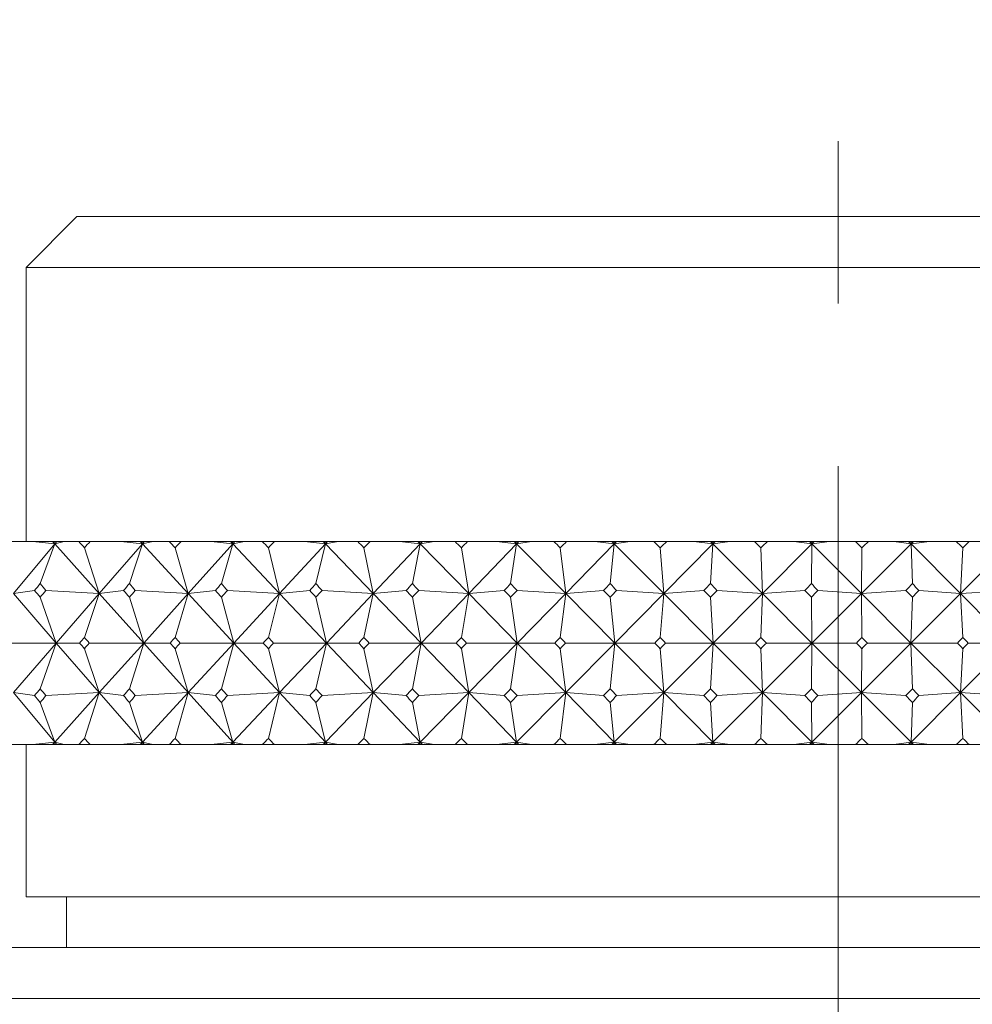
# Model space of a CAD drawing. Header units: inches. Extents: x 1.5 to 18.4, y 1.4 to 15.2.
# Tile 6 of 35: x 4.546 to 5.133, y 9.804 to 10.41. Entities that reach past the tile are written whole.
import ezdxf

# ---------------------------------------------------------------- set-up
doc = ezdxf.new("R2010")
doc.units = ezdxf.units.IN
doc.header["$MEASUREMENT"] = 0
doc.linetypes.add('CENTERX2', pattern=[0.8, 0.5, -0.1, 0.1, -0.1])
doc.layers.add('SLD-0', color=7, linetype='Continuous')

msp = doc.modelspace()

# ---------------------------------------------------------------- linework, layer by layer
at = {"color": 7, "linetype": 'Continuous', "lineweight": 15}
for p, q in [((4.58122, 10.28882), (4.54997, 10.25757)), ((4.58122, 10.28882), (5.51872, 10.28882)), ((4.54997, 10.25757), (4.54997, 10.08882)), ((5.54997, 10.25757), (4.54997, 10.25757)), ((4.53537, 10.08882), (4.5542, 10.08882)), ((4.56768, 10.08735), (4.54217, 10.05681)), ((4.56768, 10.08735), (4.5542, 10.08882)), ((4.5542, 10.08882), (4.56636, 10.08882)), ((4.55871, 10.06297), (4.56768, 10.08735)), ((4.56636, 10.08882), (4.56768, 10.08735)), ((4.56636, 10.08882), (4.56719, 10.08882)), ((4.56719, 10.08882), (4.56768, 10.08735)), ((4.56719, 10.08882), (4.56891, 10.08882)), ((4.56768, 10.08735), (4.5734, 10.08882)), ((4.56891, 10.08882), (4.56768, 10.08735)), ((4.56768, 10.08735), (4.5951, 10.05681)), ((4.56891, 10.08882), (4.5734, 10.08882)), ((4.5734, 10.08882), (4.58242, 10.08882)), ((4.58949, 10.08882), (4.58242, 10.08882)), ((4.58949, 10.08882), (4.60825, 10.08882)), ((4.62162, 10.08735), (4.5951, 10.05681)), ((4.62162, 10.08735), (4.60825, 10.08882)), ((4.60825, 10.08882), (4.62026, 10.08882)), ((4.61365, 10.06297), (4.62162, 10.08735)), ((4.62026, 10.08882), (4.62162, 10.08735)), ((4.62026, 10.08882), (4.62118, 10.08882)), ((4.62118, 10.08882), (4.62162, 10.08735)), ((4.62118, 10.08882), (4.6229, 10.08882)), ((4.62162, 10.08735), (4.6281, 10.08882)), ((4.6229, 10.08882), (4.62162, 10.08735)), ((4.62162, 10.08735), (4.64983, 10.05681)), ((4.6229, 10.08882), (4.6281, 10.08882)), ((4.6281, 10.08882), (4.63813, 10.08882)), ((4.64543, 10.08882), (4.63813, 10.08882)), ((4.64543, 10.08882), (4.66403, 10.08882)), ((4.67724, 10.08735), (4.64983, 10.05681)), ((4.67724, 10.08735), (4.66403, 10.08882)), ((4.66403, 10.08882), (4.67585, 10.08882)), ((4.67031, 10.06297), (4.67724, 10.08735)), ((4.67585, 10.08882), (4.67724, 10.08735)), ((4.67585, 10.08882), (4.67686, 10.08882)), ((4.67686, 10.08882), (4.67724, 10.08735)), ((4.67686, 10.08882), (4.67856, 10.08882)), ((4.67724, 10.08735), (4.68446, 10.08882)), ((4.67856, 10.08882), (4.67724, 10.08735)), ((4.67724, 10.08735), (4.70613, 10.05681)), ((4.67856, 10.08882), (4.68446, 10.08882)), ((4.68446, 10.08882), (4.69548, 10.08882)), ((4.70296, 10.08882), (4.69548, 10.08882)), ((4.70296, 10.08882), (4.72134, 10.08882)), ((4.73434, 10.08735), (4.70613, 10.05681)), ((4.73434, 10.08735), (4.72134, 10.08882)), ((4.72134, 10.08882), (4.73292, 10.08882)), ((4.72847, 10.06297), (4.73434, 10.08735)), ((4.73292, 10.08882), (4.73434, 10.08735)), ((4.73292, 10.08882), (4.73402, 10.08882)), ((4.73402, 10.08882), (4.73434, 10.08735)), ((4.73402, 10.08882), (4.7357, 10.08882)), ((4.73434, 10.08735), (4.74226, 10.08882)), ((4.7357, 10.08882), (4.73434, 10.08735)), ((4.73434, 10.08735), (4.76379, 10.05681)), ((4.7357, 10.08882), (4.74226, 10.08882)), ((4.74226, 10.08882), (4.75422, 10.08882)), ((4.76186, 10.08882), (4.75422, 10.08882)), ((4.76186, 10.08882), (4.77995, 10.08882)), ((4.79268, 10.08735), (4.76379, 10.05681)), ((4.79268, 10.08735), (4.77995, 10.08882)), ((4.77995, 10.08882), (4.79124, 10.08882)), ((4.78789, 10.06297), (4.79268, 10.08735)), ((4.79124, 10.08882), (4.79268, 10.08735)), ((4.79124, 10.08882), (4.79242, 10.08882)), ((4.79242, 10.08882), (4.79268, 10.08735)), ((4.79242, 10.08882), (4.79407, 10.08882)), ((4.79268, 10.08735), (4.80127, 10.08882)), ((4.79407, 10.08882), (4.79268, 10.08735)), ((4.79268, 10.08735), (4.82259, 10.05681)), ((4.79407, 10.08882), (4.80127, 10.08882)), ((4.80127, 10.08882), (4.81412, 10.08882)), ((4.8219, 10.08882), (4.81412, 10.08882)), ((4.8219, 10.08882), (4.83962, 10.08882)), ((4.85204, 10.08735), (4.82259, 10.05681)), ((4.85204, 10.08735), (4.83962, 10.08882)), ((4.83962, 10.08882), (4.85058, 10.08882)), ((4.84836, 10.06297), (4.85204, 10.08735)), ((4.85058, 10.08882), (4.85204, 10.08735)), ((4.85058, 10.08882), (4.85184, 10.08882)), ((4.85184, 10.08882), (4.85204, 10.08735)), ((4.85184, 10.08882), (4.85346, 10.08882)), ((4.85204, 10.08735), (4.86127, 10.08882)), ((4.85346, 10.08882), (4.85204, 10.08735)), ((4.85204, 10.08735), (4.88227, 10.05681)), ((4.85346, 10.08882), (4.86127, 10.08882)), ((4.86127, 10.08882), (4.87496, 10.08882)), ((4.88284, 10.08882), (4.87496, 10.08882)), ((4.91218, 10.08735), (4.88227, 10.05681)), ((4.88284, 10.08882), (4.90012, 10.08882)), ((4.91218, 10.08735), (4.90012, 10.08882)), ((4.90012, 10.08882), (4.91071, 10.08882)), ((4.90961, 10.06297), (4.91218, 10.08735)), ((4.91071, 10.08882), (4.91218, 10.08735)), ((4.91071, 10.08882), (4.91204, 10.08882)), ((4.91204, 10.08882), (4.91218, 10.08735)), ((4.91204, 10.08882), (4.91362, 10.08882)), ((4.91218, 10.08735), (4.92202, 10.08882)), ((4.91362, 10.08882), (4.91218, 10.08735)), ((4.91218, 10.08735), (4.94263, 10.05681)), ((4.91362, 10.08882), (4.92202, 10.08882)), ((4.92202, 10.08882), (4.93649, 10.08882)), ((4.94444, 10.08882), (4.93649, 10.08882)), ((4.97286, 10.08735), (4.94263, 10.05681)), ((4.94444, 10.08882), (4.96122, 10.08882)), ((4.97286, 10.08735), (4.96122, 10.08882)), ((4.96122, 10.08882), (4.97139, 10.08882)), ((4.97139, 10.08882), (4.97286, 10.08735)), ((4.97139, 10.08882), (4.97278, 10.08882)), ((4.97143, 10.06297), (4.97286, 10.08735)), ((4.97278, 10.08882), (4.97286, 10.08735)), ((4.97278, 10.08882), (4.97432, 10.08882)), ((4.97286, 10.08735), (4.98326, 10.08882)), ((4.97432, 10.08882), (4.97286, 10.08735)), ((4.97286, 10.08735), (5.0034, 10.05681)), ((4.97432, 10.08882), (4.98326, 10.08882)), ((4.98326, 10.08882), (4.99847, 10.08882)), ((5.00646, 10.08882), (4.99847, 10.08882)), ((5.03385, 10.08735), (5.0034, 10.05681)), ((5.00646, 10.08882), (5.02266, 10.08882)), ((5.03385, 10.08735), (5.02266, 10.08882)), ((5.02266, 10.08882), (5.03238, 10.08882)), ((5.03238, 10.08882), (5.03385, 10.08735)), ((5.03238, 10.08882), (5.03383, 10.08882)), ((5.03355, 10.06297), (5.03385, 10.08735)), ((5.03383, 10.08882), (5.03385, 10.08735)), ((5.03383, 10.08882), (5.03532, 10.08882)), ((5.03385, 10.08735), (5.04477, 10.08882)), ((5.03532, 10.08882), (5.03385, 10.08735)), ((5.03385, 10.08735), (5.06436, 10.05681)), ((5.03532, 10.08882), (5.04477, 10.08882)), ((5.04477, 10.08882), (5.06065, 10.08882)), ((5.06865, 10.08882), (5.06065, 10.08882)), ((5.0949, 10.08735), (5.06436, 10.05681)), ((5.06865, 10.08882), (5.08421, 10.08882)), ((5.0949, 10.08735), (5.08421, 10.08882)), ((5.08421, 10.08882), (5.09343, 10.08882)), ((5.09343, 10.08882), (5.0949, 10.08735)), ((5.09343, 10.08882), (5.09494, 10.08882)), ((5.0949, 10.08735), (5.10631, 10.08882)), ((5.09637, 10.08882), (5.0949, 10.08735)), ((5.09494, 10.08882), (5.0949, 10.08735)), ((5.09573, 10.06297), (5.0949, 10.08735)), ((5.0949, 10.08735), (5.12526, 10.05681)), ((5.09494, 10.08882), (5.09637, 10.08882)), ((5.09637, 10.08882), (5.10631, 10.08882)), ((5.10631, 10.08882), (5.12279, 10.08882)), ((5.13076, 10.08882), (5.12279, 10.08882)), ((5.15577, 10.08735), (5.12526, 10.05681)), ((5.13076, 10.08882), (5.14563, 10.08882)), ((4.58595, 10.08502), (4.5951, 10.05681)), ((4.64178, 10.08502), (4.64983, 10.05681)), ((4.69921, 10.08502), (4.70613, 10.05681)), ((4.75804, 10.08502), (4.76379, 10.05681)), ((4.81801, 10.08502), (4.82259, 10.05681)), ((4.8789, 10.08502), (4.88227, 10.05681)), ((4.94047, 10.08502), (4.94263, 10.05681)), ((5.00246, 10.08502), (5.0034, 10.05681)), ((5.06465, 10.08502), (5.06436, 10.05681)), ((5.12678, 10.08502), (5.12526, 10.05681)), ((4.54217, 10.05681), (4.55523, 10.05861)), ((4.54217, 10.05681), (4.56863, 10.02632)), ((4.5951, 10.05681), (4.5622, 10.05861)), ((4.5951, 10.05681), (4.56863, 10.02632)), ((4.58595, 10.02983), (4.5951, 10.05681)), ((4.5951, 10.05681), (4.61005, 10.05861)), ((4.5951, 10.05681), (4.62246, 10.02632)), ((4.64983, 10.05681), (4.61726, 10.05861)), ((4.64983, 10.05681), (4.62246, 10.02632)), ((4.64178, 10.02983), (4.64983, 10.05681)), ((4.64983, 10.05681), (4.6666, 10.05861)), ((4.64983, 10.05681), (4.67798, 10.02632)), ((4.70613, 10.05681), (4.67402, 10.05861)), ((4.70613, 10.05681), (4.67798, 10.02632)), ((4.69921, 10.02983), (4.70613, 10.05681)), ((4.70613, 10.05681), (4.72467, 10.05861)), ((4.70613, 10.05681), (4.73496, 10.02632)), ((4.76379, 10.05681), (4.73227, 10.05861)), ((4.76379, 10.05681), (4.73496, 10.02632)), ((4.75804, 10.02983), (4.76379, 10.05681)), ((4.76379, 10.05681), (4.78403, 10.05861)), ((4.76379, 10.05681), (4.79319, 10.02632)), ((4.82259, 10.05681), (4.79177, 10.05861)), ((4.82259, 10.05681), (4.79319, 10.02632)), ((4.81801, 10.02983), (4.82259, 10.05681)), ((4.82259, 10.05681), (4.84443, 10.05861)), ((4.82259, 10.05681), (4.85243, 10.02632)), ((4.88227, 10.05681), (4.85229, 10.05861)), ((4.88227, 10.05681), (4.85243, 10.02632)), ((4.8789, 10.02983), (4.88227, 10.05681)), ((4.88227, 10.05681), (4.90564, 10.05861)), ((4.88227, 10.05681), (4.91245, 10.02632)), ((4.94263, 10.05681), (4.91245, 10.02632)), ((4.94263, 10.05681), (4.91359, 10.05861)), ((4.94047, 10.02983), (4.94263, 10.05681)), ((4.94263, 10.05681), (4.96742, 10.05861)), ((4.94263, 10.05681), (4.97301, 10.02632)), ((5.0034, 10.05681), (4.97301, 10.02632)), ((5.0034, 10.05681), (4.97543, 10.05861)), ((5.00246, 10.02983), (5.0034, 10.05681)), ((5.0034, 10.05681), (5.02953, 10.05861)), ((5.0034, 10.05681), (5.03388, 10.02632)), ((5.06436, 10.05681), (5.03388, 10.02632)), ((5.06436, 10.05681), (5.03756, 10.05861)), ((5.06436, 10.05681), (5.09172, 10.05861)), ((5.06465, 10.02983), (5.06436, 10.05681)), ((5.06436, 10.05681), (5.09481, 10.02632)), ((5.12526, 10.05681), (5.09481, 10.02632)), ((5.12526, 10.05681), (5.09975, 10.05861)), ((5.12526, 10.05681), (5.15375, 10.05861)), ((5.12678, 10.02983), (5.12526, 10.05681)), ((5.12526, 10.05681), (5.15556, 10.02632)), ((4.56863, 10.02632), (4.55871, 10.05461)), ((4.62246, 10.02632), (4.61365, 10.05461)), ((4.67798, 10.02632), (4.67031, 10.05461)), ((4.73496, 10.02632), (4.72847, 10.05461)), ((4.79319, 10.02632), (4.78789, 10.05461)), ((4.85243, 10.02632), (4.84836, 10.05461)), ((4.91245, 10.02632), (4.90961, 10.05461)), ((4.97301, 10.02632), (4.97143, 10.05461)), ((5.03388, 10.02632), (5.03355, 10.05461)), ((5.09481, 10.02632), (5.09573, 10.05461)), ((4.56863, 10.02632), (4.53482, 10.02632)), ((4.54217, 9.99584), (4.56863, 10.02632)), ((4.56863, 10.02632), (4.55871, 9.99804)), ((4.5951, 9.99584), (4.56863, 10.02632)), ((4.56863, 10.02632), (4.58298, 10.02632)), ((4.62246, 10.02632), (4.58892, 10.02632)), ((4.5951, 9.99584), (4.62246, 10.02632)), ((4.62246, 10.02632), (4.61365, 9.99804)), ((4.64983, 9.99584), (4.62246, 10.02632)), ((4.62246, 10.02632), (4.63871, 10.02632)), ((4.67798, 10.02632), (4.64484, 10.02632)), ((4.64983, 9.99584), (4.67798, 10.02632)), ((4.67798, 10.02632), (4.67031, 9.99804)), ((4.70613, 9.99584), (4.67798, 10.02632)), ((4.67798, 10.02632), (4.69607, 10.02632)), ((4.73496, 10.02632), (4.70236, 10.02632)), ((4.70613, 9.99584), (4.73496, 10.02632)), ((4.73496, 10.02632), (4.72847, 9.99804)), ((4.73496, 10.02632), (4.75482, 10.02632)), ((4.76379, 9.99584), (4.73496, 10.02632)), ((4.79319, 10.02632), (4.76125, 10.02632)), ((4.76379, 9.99584), (4.79319, 10.02632)), ((4.79319, 10.02632), (4.78789, 9.99804)), ((4.82259, 9.99584), (4.79319, 10.02632)), ((4.79319, 10.02632), (4.81474, 10.02632)), ((4.85243, 10.02632), (4.82128, 10.02632)), ((4.82259, 9.99584), (4.85243, 10.02632)), ((4.85243, 10.02632), (4.84836, 9.99804)), ((4.88227, 9.99584), (4.85243, 10.02632)), ((4.85243, 10.02632), (4.87559, 10.02632)), ((4.91245, 10.02632), (4.88222, 10.02632)), ((4.88227, 9.99584), (4.91245, 10.02632)), ((4.91245, 10.02632), (4.90961, 9.99804)), ((4.94263, 9.99584), (4.91245, 10.02632)), ((4.91245, 10.02632), (4.93712, 10.02632)), ((4.94263, 9.99584), (4.97301, 10.02632)), ((4.97301, 10.02632), (4.94381, 10.02632)), ((4.97301, 10.02632), (4.97143, 9.99804)), ((5.0034, 9.99584), (4.97301, 10.02632)), ((4.97301, 10.02632), (4.9991, 10.02632)), ((5.0034, 9.99584), (5.03388, 10.02632)), ((5.03388, 10.02632), (5.00582, 10.02632)), ((5.03388, 10.02632), (5.03355, 9.99804)), ((5.06436, 9.99584), (5.03388, 10.02632)), ((5.03388, 10.02632), (5.06129, 10.02632)), ((5.06436, 9.99584), (5.09481, 10.02632)), ((5.09481, 10.02632), (5.06801, 10.02632)), ((5.09481, 10.02632), (5.09573, 9.99804)), ((5.12526, 9.99584), (5.09481, 10.02632)), ((5.09481, 10.02632), (5.12342, 10.02632)), ((5.12526, 9.99584), (5.15556, 10.02632)), ((5.15556, 10.02632), (5.13013, 10.02632)), ((4.5951, 9.99584), (4.58595, 10.02282)), ((4.64983, 9.99584), (4.64178, 10.02282)), ((4.70613, 9.99584), (4.69921, 10.02282)), ((4.76379, 9.99584), (4.75804, 10.02282)), ((4.82259, 9.99584), (4.81801, 10.02282)), ((4.88227, 9.99584), (4.8789, 10.02282)), ((4.94263, 9.99584), (4.94047, 10.02282)), ((5.0034, 9.99584), (5.00246, 10.02282)), ((5.06436, 9.99584), (5.06465, 10.02282)), ((5.12526, 9.99584), (5.12678, 10.02282)), ((4.55523, 9.99404), (4.54217, 9.99584)), ((4.56768, 9.9653), (4.54217, 9.99584)), ((4.5622, 9.99404), (4.5951, 9.99584)), ((4.56768, 9.9653), (4.5951, 9.99584)), ((4.5951, 9.99584), (4.58595, 9.96763)), ((4.61005, 9.99404), (4.5951, 9.99584)), ((4.62162, 9.9653), (4.5951, 9.99584)), ((4.61726, 9.99404), (4.64983, 9.99584)), ((4.62162, 9.9653), (4.64983, 9.99584)), ((4.64983, 9.99584), (4.64178, 9.96763)), ((4.6666, 9.99404), (4.64983, 9.99584)), ((4.67724, 9.9653), (4.64983, 9.99584)), ((4.67402, 9.99404), (4.70613, 9.99584)), ((4.67724, 9.9653), (4.70613, 9.99584)), ((4.70613, 9.99584), (4.69921, 9.96763)), ((4.72467, 9.99404), (4.70613, 9.99584)), ((4.73434, 9.9653), (4.70613, 9.99584)), ((4.73227, 9.99404), (4.76379, 9.99584)), ((4.73434, 9.9653), (4.76379, 9.99584)), ((4.76379, 9.99584), (4.75804, 9.96763)), ((4.78403, 9.99404), (4.76379, 9.99584)), ((4.79268, 9.9653), (4.76379, 9.99584)), ((4.79177, 9.99404), (4.82259, 9.99584)), ((4.79268, 9.9653), (4.82259, 9.99584)), ((4.82259, 9.99584), (4.81801, 9.96763)), ((4.84443, 9.99404), (4.82259, 9.99584)), ((4.85204, 9.9653), (4.82259, 9.99584)), ((4.85204, 9.9653), (4.88227, 9.99584)), ((4.85229, 9.99404), (4.88227, 9.99584)), ((4.88227, 9.99584), (4.8789, 9.96763)), ((4.90564, 9.99404), (4.88227, 9.99584)), ((4.91218, 9.9653), (4.88227, 9.99584)), ((4.91218, 9.9653), (4.94263, 9.99584)), ((4.91359, 9.99404), (4.94263, 9.99584)), ((4.94263, 9.99584), (4.94047, 9.96763)), ((4.96742, 9.99404), (4.94263, 9.99584)), ((4.97286, 9.9653), (4.94263, 9.99584)), ((4.97286, 9.9653), (5.0034, 9.99584)), ((4.97543, 9.99404), (5.0034, 9.99584)), ((5.0034, 9.99584), (5.00246, 9.96763)), ((5.03385, 9.9653), (5.0034, 9.99584)), ((5.02953, 9.99404), (5.0034, 9.99584)), ((5.03385, 9.9653), (5.06436, 9.99584)), ((5.03756, 9.99404), (5.06436, 9.99584)), ((5.06436, 9.99584), (5.06465, 9.96763)), ((5.0949, 9.9653), (5.06436, 9.99584)), ((5.09172, 9.99404), (5.06436, 9.99584)), ((5.0949, 9.9653), (5.12526, 9.99584)), ((5.09975, 9.99404), (5.12526, 9.99584)), ((5.12526, 9.99584), (5.12678, 9.96763)), ((5.15577, 9.9653), (5.12526, 9.99584)), ((5.15375, 9.99404), (5.12526, 9.99584)), ((4.56768, 9.9653), (4.55871, 9.98968)), ((4.62162, 9.9653), (4.61365, 9.98968)), ((4.67724, 9.9653), (4.67031, 9.98968)), ((4.73434, 9.9653), (4.72847, 9.98968)), ((4.79268, 9.9653), (4.78789, 9.98968)), ((4.85204, 9.9653), (4.84836, 9.98968)), ((4.91218, 9.9653), (4.90961, 9.98968)), ((4.97286, 9.9653), (4.97143, 9.98968)), ((5.03385, 9.9653), (5.03355, 9.98968)), ((5.0949, 9.9653), (5.09573, 9.98968)), ((4.53537, 9.96382), (4.5542, 9.96382)), ((4.54997, 9.96382), (4.54997, 9.87007)), ((4.5542, 9.96382), (4.56768, 9.9653)), ((4.5542, 9.96382), (4.56636, 9.96382)), ((4.56636, 9.96382), (4.56768, 9.9653)), ((4.56636, 9.96382), (4.56719, 9.96382)), ((4.56768, 9.9653), (4.56719, 9.96382)), ((4.56719, 9.96382), (4.56891, 9.96382)), ((4.5734, 9.96382), (4.56768, 9.9653)), ((4.56891, 9.96382), (4.56768, 9.9653)), ((4.56891, 9.96382), (4.5734, 9.96382)), ((4.5734, 9.96382), (4.58242, 9.96382)), ((4.58949, 9.96382), (4.58242, 9.96382)), ((4.58949, 9.96382), (4.60825, 9.96382)), ((4.60825, 9.96382), (4.62162, 9.9653)), ((4.60825, 9.96382), (4.62026, 9.96382)), ((4.62026, 9.96382), (4.62162, 9.9653)), ((4.62026, 9.96382), (4.62118, 9.96382)), ((4.62162, 9.9653), (4.62118, 9.96382)), ((4.62118, 9.96382), (4.6229, 9.96382)), ((4.6281, 9.96382), (4.62162, 9.9653)), ((4.6229, 9.96382), (4.62162, 9.9653)), ((4.6229, 9.96382), (4.6281, 9.96382)), ((4.6281, 9.96382), (4.63813, 9.96382)), ((4.64543, 9.96382), (4.63813, 9.96382)), ((4.64543, 9.96382), (4.66403, 9.96382)), ((4.66403, 9.96382), (4.67724, 9.9653)), ((4.66403, 9.96382), (4.67585, 9.96382)), ((4.67585, 9.96382), (4.67724, 9.9653)), ((4.67585, 9.96382), (4.67686, 9.96382)), ((4.67724, 9.9653), (4.67686, 9.96382)), ((4.67686, 9.96382), (4.67856, 9.96382)), ((4.68446, 9.96382), (4.67724, 9.9653)), ((4.67856, 9.96382), (4.67724, 9.9653)), ((4.67856, 9.96382), (4.68446, 9.96382)), ((4.68446, 9.96382), (4.69548, 9.96382)), ((4.70296, 9.96382), (4.69548, 9.96382)), ((4.70296, 9.96382), (4.72134, 9.96382)), ((4.72134, 9.96382), (4.73434, 9.9653)), ((4.72134, 9.96382), (4.73292, 9.96382)), ((4.73292, 9.96382), (4.73434, 9.9653)), ((4.73292, 9.96382), (4.73402, 9.96382)), ((4.73434, 9.9653), (4.73402, 9.96382)), ((4.73402, 9.96382), (4.7357, 9.96382)), ((4.74226, 9.96382), (4.73434, 9.9653)), ((4.7357, 9.96382), (4.73434, 9.9653)), ((4.7357, 9.96382), (4.74226, 9.96382)), ((4.74226, 9.96382), (4.75422, 9.96382)), ((4.76186, 9.96382), (4.75422, 9.96382)), ((4.76186, 9.96382), (4.77995, 9.96382)), ((4.77995, 9.96382), (4.79268, 9.9653)), ((4.77995, 9.96382), (4.79124, 9.96382)), ((4.79124, 9.96382), (4.79268, 9.9653)), ((4.79124, 9.96382), (4.79242, 9.96382)), ((4.79268, 9.9653), (4.79242, 9.96382)), ((4.79242, 9.96382), (4.79407, 9.96382)), ((4.80127, 9.96382), (4.79268, 9.9653)), ((4.79407, 9.96382), (4.79268, 9.9653)), ((4.79407, 9.96382), (4.80127, 9.96382)), ((4.80127, 9.96382), (4.81412, 9.96382)), ((4.8219, 9.96382), (4.81412, 9.96382)), ((4.8219, 9.96382), (4.83962, 9.96382)), ((4.83962, 9.96382), (4.85204, 9.9653)), ((4.83962, 9.96382), (4.85058, 9.96382)), ((4.85058, 9.96382), (4.85204, 9.9653)), ((4.85058, 9.96382), (4.85184, 9.96382)), ((4.85204, 9.9653), (4.85184, 9.96382)), ((4.85184, 9.96382), (4.85346, 9.96382)), ((4.86127, 9.96382), (4.85204, 9.9653)), ((4.85346, 9.96382), (4.85204, 9.9653)), ((4.85346, 9.96382), (4.86127, 9.96382)), ((4.86127, 9.96382), (4.87496, 9.96382)), ((4.88284, 9.96382), (4.87496, 9.96382)), ((4.88284, 9.96382), (4.90012, 9.96382)), ((4.90012, 9.96382), (4.91218, 9.9653)), ((4.90012, 9.96382), (4.91071, 9.96382)), ((4.91071, 9.96382), (4.91218, 9.9653)), ((4.91071, 9.96382), (4.91204, 9.96382)), ((4.91218, 9.9653), (4.91204, 9.96382)), ((4.91204, 9.96382), (4.91362, 9.96382)), ((4.92202, 9.96382), (4.91218, 9.9653)), ((4.91362, 9.96382), (4.91218, 9.9653)), ((4.91362, 9.96382), (4.92202, 9.96382)), ((4.92202, 9.96382), (4.93649, 9.96382)), ((4.94444, 9.96382), (4.93649, 9.96382)), ((4.94444, 9.96382), (4.96122, 9.96382)), ((4.96122, 9.96382), (4.97286, 9.9653)), ((4.96122, 9.96382), (4.97139, 9.96382)), ((4.97139, 9.96382), (4.97286, 9.9653)), ((4.97139, 9.96382), (4.97278, 9.96382)), ((4.97286, 9.9653), (4.97278, 9.96382)), ((4.97278, 9.96382), (4.97432, 9.96382)), ((4.98326, 9.96382), (4.97286, 9.9653)), ((4.97432, 9.96382), (4.97286, 9.9653)), ((4.97432, 9.96382), (4.98326, 9.96382)), ((4.98326, 9.96382), (4.99847, 9.96382)), ((5.00646, 9.96382), (4.99847, 9.96382)), ((5.00646, 9.96382), (5.02266, 9.96382)), ((5.02266, 9.96382), (5.03385, 9.9653)), ((5.02266, 9.96382), (5.03238, 9.96382)), ((5.03238, 9.96382), (5.03385, 9.9653)), ((5.03238, 9.96382), (5.03383, 9.96382)), ((5.03385, 9.9653), (5.03383, 9.96382)), ((5.03383, 9.96382), (5.03532, 9.96382)), ((5.04477, 9.96382), (5.03385, 9.9653)), ((5.03532, 9.96382), (5.03385, 9.9653)), ((5.03532, 9.96382), (5.04477, 9.96382)), ((5.04477, 9.96382), (5.06065, 9.96382)), ((5.06865, 9.96382), (5.06065, 9.96382)), ((5.06865, 9.96382), (5.08421, 9.96382)), ((5.08421, 9.96382), (5.0949, 9.9653)), ((5.08421, 9.96382), (5.09343, 9.96382)), ((5.09343, 9.96382), (5.0949, 9.9653)), ((5.09343, 9.96382), (5.09494, 9.96382)), ((5.10631, 9.96382), (5.0949, 9.9653)), ((5.09637, 9.96382), (5.0949, 9.9653)), ((5.0949, 9.9653), (5.09494, 9.96382)), ((5.09494, 9.96382), (5.09637, 9.96382)), ((5.09637, 9.96382), (5.10631, 9.96382)), ((5.10631, 9.96382), (5.12279, 9.96382)), ((5.13076, 9.96382), (5.12279, 9.96382)), ((5.13076, 9.96382), (5.14563, 9.96382)), ((4.54997, 9.87007), (5.54997, 9.87007)), ((4.57497, 9.87007), (4.57497, 9.83882)), ((4.20622, 9.83882), (5.89372, 9.83882)), ((5.92497, 9.80757), (4.17497, 9.80757))]:
    msp.add_line(p, q, dxfattribs=at)
for centre, major_axis, ratio, start_param, end_param in [((5.04997, 8.65454), (-0.91848, 1.70312), 0.216929, 5.582663, 5.586704), ((5.04997, 8.65454), (0.14155, 1.71282), 0.572056, 0.627263, 0.631305), ((5.04997, 8.65454), (-0.89851, 1.70061), 0.244425, 5.570691, 5.574733), ((5.04997, 8.65454), (0.23029, 1.70982), 0.563126, 0.655722, 0.659763), ((5.04997, 8.65454), (-0.87572, 1.69812), 0.271924, 5.559799, 5.563841), ((5.04997, 8.65454), (0.31413, 1.70599), 0.550319, 0.681009, 0.685051), ((5.04997, 8.65454), (-0.84992, 1.69575), 0.299385, 5.550179, 5.554221), ((5.04997, 8.65454), (0.39204, 1.7019), 0.53415, 0.702451, 0.706492), ((5.04997, 8.65454), (-0.82089, 1.69362), 0.326751, 5.542052, 5.546094), ((5.04997, 8.65454), (0.46354, 1.69802), 0.515173, 0.719742, 0.723784), ((5.04997, 8.65454), (-0.78836, 1.69187), 0.353941, 5.535668, 5.53971), ((5.04997, 8.65454), (0.52859, 1.69474), 0.493924, 0.732877, 0.736919), ((5.04997, 8.65454), (-0.75202, 1.69064), 0.380845, 5.531311, 5.535353), ((5.04997, 8.65454), (0.58745, 1.69227), 0.47089, 0.742051, 0.746093), ((5.04997, 8.65454), (-0.71149, 1.69006), 0.407318, 5.529299, 5.533341), ((5.04997, 8.65454), (0.64051, 1.69071), 0.446487, 0.747583, 0.751625), ((5.04997, 8.65454), (-0.66636, 1.69026), 0.433167, 5.529984, 5.534026), ((5.04997, 8.65454), (0.68825, 1.69006), 0.421062, 0.749842, 0.753884), ((5.04997, 8.65454), (-0.61616, 1.69133), 0.458148, 5.533739, 5.537781), ((5.04997, 8.65454), (0.73116, 1.69025), 0.394892, 0.749209, 0.753251), ((5.04997, 11.39811), (0.95054, 1.7078), 0.162036, 3.905792, 3.909848), ((5.04997, 11.39811), (-0.23029, 1.70982), 0.563126, 2.387582, 2.391637), ((5.04997, 11.39811), (0.93578, 1.70554), 0.189461, 3.919428, 3.923484), ((5.04997, 11.39811), (-0.31413, 1.70599), 0.550319, 2.362294, 2.36635), ((5.04997, 11.39811), (0.91848, 1.70312), 0.216929, 3.932307, 3.936363), ((5.04997, 11.39811), (-0.39204, 1.7019), 0.53415, 2.340852, 2.344908), ((5.04997, 11.39811), (0.89851, 1.70061), 0.244425, 3.944278, 3.948334), ((5.04997, 11.39811), (-0.46354, 1.69802), 0.515173, 2.323561, 2.327617), ((5.04997, 11.39811), (0.87572, 1.69812), 0.271924, 3.955171, 3.959227), ((5.04997, 11.39811), (-0.52859, 1.69474), 0.493924, 2.310426, 2.314482), ((5.04997, 11.39811), (0.84992, 1.69575), 0.299385, 3.964791, 3.968847), ((5.04997, 11.39811), (-0.58745, 1.69227), 0.47089, 2.301252, 2.305308), ((5.04997, 11.39811), (0.82089, 1.69362), 0.326751, 3.972918, 3.976974), ((5.04997, 11.39811), (-0.64051, 1.69071), 0.446487, 2.29572, 2.299776), ((5.04997, 11.39811), (0.78836, 1.69187), 0.353941, 3.979302, 3.983358), ((5.04997, 11.39811), (-0.68825, 1.69006), 0.421062, 2.293461, 2.297517), ((5.04997, 11.39811), (0.75202, 1.69064), 0.380845, 3.983659, 3.987715), ((5.04997, 11.39811), (-0.73116, 1.69025), 0.394892, 2.294094, 2.29815), ((5.04997, 11.39811), (0.71149, 1.69006), 0.407318, 3.985671, 3.989726), ((5.04997, 11.39811), (-0.76966, 1.69115), 0.368195, 2.297254, 2.30131), ((5.04997, 8.65454), (-0.93578, 1.70554), 0.189461, 5.564126, 5.568182), ((5.04997, 8.65454), (0.14155, 1.71282), 0.572056, 0.658665, 0.662721), ((5.04997, 8.65454), (-0.91848, 1.70312), 0.216929, 5.551247, 5.555303), ((5.04997, 8.65454), (0.23029, 1.70982), 0.563126, 0.687123, 0.691179), ((5.04997, 8.65454), (-0.89851, 1.70061), 0.244425, 5.539275, 5.543331), ((5.04997, 8.65454), (0.31413, 1.70599), 0.550319, 0.712411, 0.716466), ((5.04997, 8.65454), (-0.87572, 1.69812), 0.271924, 5.528383, 5.532439), ((5.04997, 8.65454), (0.39204, 1.7019), 0.53415, 0.733852, 0.737908), ((5.04997, 8.65454), (-0.84992, 1.69575), 0.299385, 5.518763, 5.522819), ((5.04997, 8.65454), (0.46354, 1.69802), 0.515173, 0.751144, 0.7552), ((5.04997, 8.65454), (-0.82089, 1.69362), 0.326751, 5.510636, 5.514692), ((5.04997, 8.65454), (0.52859, 1.69474), 0.493924, 0.764279, 0.768335), ((5.04997, 8.65454), (-0.78836, 1.69187), 0.353941, 5.504252, 5.508308), ((5.04997, 8.65454), (0.58745, 1.69227), 0.47089, 0.773453, 0.777509), ((5.04997, 8.65454), (-0.75202, 1.69064), 0.380845, 5.499895, 5.503951), ((5.04997, 8.65454), (0.64051, 1.69071), 0.446487, 0.778985, 0.783041), ((5.04997, 8.65454), (-0.71149, 1.69006), 0.407318, 5.497883, 5.501939), ((5.04997, 8.65454), (0.68825, 1.69006), 0.421062, 0.781244, 0.7853), ((5.04997, 8.65454), (-0.66636, 1.69026), 0.433167, 5.498568, 5.502624), ((5.04997, 8.65454), (0.73116, 1.69025), 0.394892, 0.780611, 0.784667), ((5.04997, 11.39811), (0.93578, 1.70554), 0.189461, 3.888671, 3.892068), ((5.04997, 8.65454), (-0.93578, 1.70554), 0.189461, 5.53271, 5.536107), ((5.04997, 11.39811), (-0.23029, 1.70982), 0.563126, 2.418997, 2.422395), ((5.04997, 8.65454), (0.23029, 1.70982), 0.563126, 0.719198, 0.722595), ((5.04997, 11.39811), (0.91848, 1.70312), 0.216929, 3.90155, 3.904947), ((5.04997, 8.65454), (-0.91848, 1.70312), 0.216929, 5.519831, 5.523228), ((5.04997, 11.39811), (-0.31413, 1.70599), 0.550319, 2.39371, 2.397108), ((5.04997, 8.65454), (0.31413, 1.70599), 0.550319, 0.744485, 0.747882), ((5.04997, 11.39811), (0.89851, 1.70061), 0.244425, 3.913521, 3.916918), ((5.04997, 8.65454), (-0.89851, 1.70061), 0.244425, 5.50786, 5.511257), ((5.04997, 11.39811), (-0.39204, 1.7019), 0.53415, 2.372268, 2.375666), ((5.04997, 8.65454), (0.39204, 1.7019), 0.53415, 0.765927, 0.769324), ((5.04997, 11.39811), (0.87572, 1.69812), 0.271924, 3.924413, 3.927811), ((5.04997, 8.65454), (-0.87572, 1.69812), 0.271924, 5.496967, 5.500365), ((5.04997, 11.39811), (-0.46354, 1.69802), 0.515173, 2.354977, 2.358374), ((5.04997, 8.65454), (0.46354, 1.69802), 0.515173, 0.783219, 0.786616), ((5.04997, 11.39811), (0.84992, 1.69575), 0.299385, 3.934033, 3.937431), ((5.04997, 8.65454), (-0.84992, 1.69575), 0.299385, 5.487347, 5.490745), ((5.04997, 11.39811), (-0.52859, 1.69474), 0.493924, 2.341842, 2.34524), ((5.04997, 8.65454), (0.52859, 1.69474), 0.493924, 0.796353, 0.79975), ((5.04997, 11.39811), (0.82089, 1.69362), 0.326751, 3.942161, 3.945558), ((5.04997, 8.65454), (-0.82089, 1.69362), 0.326751, 5.47922, 5.482617), ((5.04997, 11.39811), (-0.58745, 1.69227), 0.47089, 2.332668, 2.336065), ((5.04997, 8.65454), (0.58745, 1.69227), 0.47089, 0.805528, 0.808925), ((5.04997, 11.39811), (0.78836, 1.69187), 0.353941, 3.948545, 3.951942), ((5.04997, 8.65454), (-0.78836, 1.69187), 0.353941, 5.472836, 5.476233), ((5.04997, 11.39811), (-0.64051, 1.69071), 0.446487, 2.327136, 2.330533), ((5.04997, 8.65454), (0.64051, 1.69071), 0.446487, 0.811059, 0.814457), ((5.04997, 11.39811), (0.75202, 1.69064), 0.380845, 3.952902, 3.956299), ((5.04997, 8.65454), (-0.75202, 1.69064), 0.380845, 5.468479, 5.471876), ((5.04997, 11.39811), (-0.68825, 1.69006), 0.421062, 2.324877, 2.328274), ((5.04997, 8.65454), (0.68825, 1.69006), 0.421062, 0.813318, 0.816716), ((5.04997, 11.39811), (0.71149, 1.69006), 0.407318, 3.954913, 3.958311), ((5.04997, 8.65454), (-0.71149, 1.69006), 0.407318, 5.466467, 5.469865), ((5.04997, 11.39811), (-0.73116, 1.69025), 0.394892, 2.32551, 2.328907), ((5.04997, 8.65454), (0.73116, 1.69025), 0.394892, 0.812685, 0.816083), ((5.04997, 11.39811), (0.66636, 1.69026), 0.433167, 3.954229, 3.957626), ((5.04997, 8.65454), (-0.66636, 1.69026), 0.433167, 5.467152, 5.470549), ((5.04997, 11.39811), (-0.76966, 1.69115), 0.368195, 2.32867, 2.332067), ((5.04997, 8.65454), (0.76966, 1.69115), 0.368195, 0.809525, 0.812923), ((5.04997, 11.39811), (0.93578, 1.70554), 0.189461, 3.856596, 3.860652), ((5.04997, 11.39811), (-0.14155, 1.71282), 0.572056, 2.478872, 2.482928), ((5.04997, 11.39811), (0.91848, 1.70312), 0.216929, 3.869475, 3.873531), ((5.04997, 11.39811), (-0.23029, 1.70982), 0.563126, 2.450413, 2.454469), ((5.04997, 11.39811), (0.89851, 1.70061), 0.244425, 3.881447, 3.885502), ((5.04997, 11.39811), (-0.31413, 1.70599), 0.550319, 2.425126, 2.429182), ((5.04997, 11.39811), (0.87572, 1.69812), 0.271924, 3.892339, 3.896395), ((5.04997, 11.39811), (-0.39204, 1.7019), 0.53415, 2.403684, 2.40774), ((5.04997, 11.39811), (0.84992, 1.69575), 0.299385, 3.901959, 3.906015), ((5.04997, 11.39811), (-0.46354, 1.69802), 0.515173, 2.386393, 2.390448), ((5.04997, 11.39811), (0.82089, 1.69362), 0.326751, 3.910086, 3.914142), ((5.04997, 11.39811), (-0.52859, 1.69474), 0.493924, 2.373258, 2.377314), ((5.04997, 11.39811), (0.78836, 1.69187), 0.353941, 3.91647, 3.920526), ((5.04997, 11.39811), (-0.58745, 1.69227), 0.47089, 2.364084, 2.368139), ((5.04997, 11.39811), (0.75202, 1.69064), 0.380845, 3.920827, 3.924883), ((5.04997, 11.39811), (-0.64051, 1.69071), 0.446487, 2.358552, 2.362608), ((5.04997, 11.39811), (0.71149, 1.69006), 0.407318, 3.922839, 3.926895), ((5.04997, 11.39811), (-0.68825, 1.69006), 0.421062, 2.356293, 2.360349), ((5.04997, 11.39811), (0.66636, 1.69026), 0.433167, 3.922154, 3.92621), ((5.04997, 11.39811), (-0.73116, 1.69025), 0.394892, 2.356926, 2.360982), ((5.04997, 8.65454), (-0.95054, 1.7078), 0.162036, 5.51493, 5.518986), ((5.04997, 8.65454), (0.23029, 1.70982), 0.563126, 0.749955, 0.754011), ((5.04997, 8.65454), (-0.93578, 1.70554), 0.189461, 5.501294, 5.50535), ((5.04997, 8.65454), (0.31413, 1.70599), 0.550319, 0.775242, 0.779298), ((5.04997, 8.65454), (-0.91848, 1.70312), 0.216929, 5.488415, 5.492471), ((5.04997, 8.65454), (0.39204, 1.7019), 0.53415, 0.796684, 0.80074), ((5.04997, 8.65454), (-0.89851, 1.70061), 0.244425, 5.476444, 5.4805), ((5.04997, 8.65454), (0.46354, 1.69802), 0.515173, 0.813976, 0.818032), ((5.04997, 8.65454), (-0.87572, 1.69812), 0.271924, 5.465551, 5.469607), ((5.04997, 8.65454), (0.52859, 1.69474), 0.493924, 0.82711, 0.831166), ((5.04997, 8.65454), (-0.84992, 1.69575), 0.299385, 5.455931, 5.459987), ((5.04997, 8.65454), (0.58745, 1.69227), 0.47089, 0.836285, 0.840341), ((5.04997, 8.65454), (-0.82089, 1.69362), 0.326751, 5.447804, 5.45186), ((5.04997, 8.65454), (0.64051, 1.69071), 0.446487, 0.841817, 0.845873), ((5.04997, 8.65454), (-0.78836, 1.69187), 0.353941, 5.44142, 5.445476), ((5.04997, 8.65454), (0.68825, 1.69006), 0.421062, 0.844076, 0.848132), ((5.04997, 8.65454), (-0.75202, 1.69064), 0.380845, 5.437063, 5.441119), ((5.04997, 8.65454), (0.73116, 1.69025), 0.394892, 0.843443, 0.847499), ((5.04997, 8.65454), (-0.71149, 1.69006), 0.407318, 5.435051, 5.439107), ((5.04997, 8.65454), (0.76966, 1.69115), 0.368195, 0.840283, 0.844338), ((5.04997, 11.39811), (0.91848, 1.70312), 0.216929, 3.838074, 3.842115), ((5.04997, 11.39811), (-0.14155, 1.71282), 0.572056, 2.510288, 2.51433), ((5.04997, 11.39811), (0.89851, 1.70061), 0.244425, 3.850045, 3.854087), ((5.04997, 11.39811), (-0.23029, 1.70982), 0.563126, 2.481829, 2.485871), ((5.04997, 11.39811), (0.87572, 1.69812), 0.271924, 3.860937, 3.864979), ((5.04997, 11.39811), (-0.31413, 1.70599), 0.550319, 2.456542, 2.460584), ((5.04997, 11.39811), (0.84992, 1.69575), 0.299385, 3.870557, 3.874599), ((5.04997, 11.39811), (-0.39204, 1.7019), 0.53415, 2.4351, 2.439142), ((5.04997, 11.39811), (0.82089, 1.69362), 0.326751, 3.878684, 3.882726), ((5.04997, 11.39811), (-0.46354, 1.69802), 0.515173, 2.417808, 2.42185), ((5.04997, 11.39811), (0.78836, 1.69187), 0.353941, 3.885068, 3.88911), ((5.04997, 11.39811), (-0.52859, 1.69474), 0.493924, 2.404674, 2.408716), ((5.04997, 11.39811), (0.75202, 1.69064), 0.380845, 3.889425, 3.893467), ((5.04997, 11.39811), (-0.58745, 1.69227), 0.47089, 2.395499, 2.399541), ((5.04997, 11.39811), (0.71149, 1.69006), 0.407318, 3.891437, 3.895479), ((5.04997, 11.39811), (-0.64051, 1.69071), 0.446487, 2.389968, 2.39401), ((5.04997, 11.39811), (0.66636, 1.69026), 0.433167, 3.890752, 3.894794), ((5.04997, 11.39811), (-0.68825, 1.69006), 0.421062, 2.387709, 2.391751), ((5.04997, 11.39811), (0.61616, 1.69133), 0.458148, 3.886997, 3.891039), ((5.04997, 11.39811), (-0.73116, 1.69025), 0.394892, 2.388342, 2.392384)]:
    msp.add_ellipse(centre, major_axis=major_axis, ratio=ratio, start_param=start_param, end_param=end_param, dxfattribs=at)
at = {"layer": 'SLD-0', "color": 7, "linetype": 'CENTERX2', "lineweight": 0}
msp.add_line((5.04997, 4.83528), (5.04997, 10.41008), dxfattribs=at)

doc.saveas('drawing.dxf')
